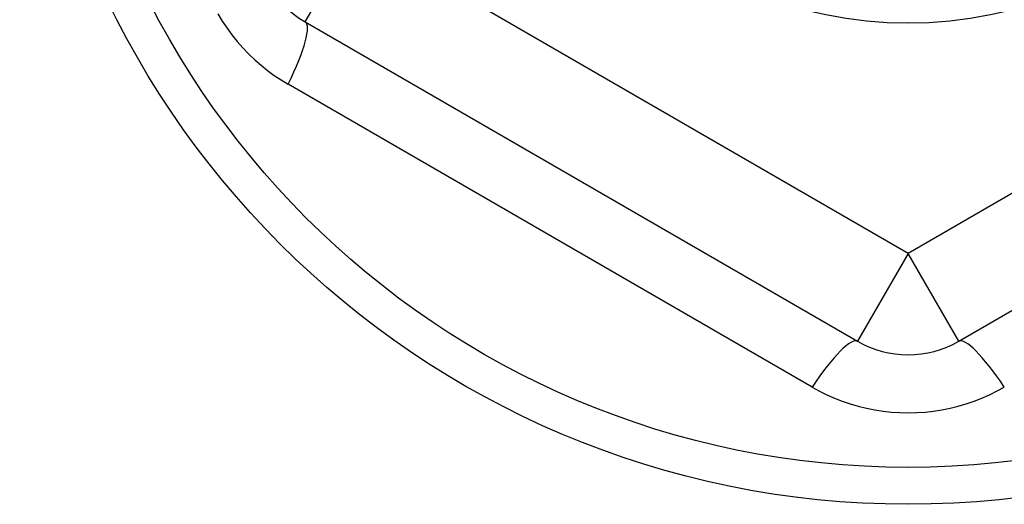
# Model space of a CAD drawing. Header units: inches. Extents: x 24 to 60, y 11.7 to 31.9.
# Tile 29 of 58: x 35.557 to 35.939, y 28.955 to 29.143. Entities that reach past the tile are written whole.
import ezdxf

# ---------------------------------------------------------------- set-up
doc = ezdxf.new("R2010")
doc.units = ezdxf.units.IN
doc.header["$MEASUREMENT"] = 0
doc.layers.add('Visible Edges(ANSI)', color=7, linetype='Continuous', lineweight=25)
doc.layers.add('Visible Tangent Edges(ANSI)', color=7, linetype='Continuous', lineweight=25)

msp = doc.modelspace()

# ---------------------------------------------------------------- linework, layer by layer
at = {"layer": 'Visible Edges(ANSI)'}
for p, q in [((35.66766, 29.14258), (35.88223, 29.0187)), ((35.9216, 29.0187), (36.13617, 29.14258))]:
    msp.add_line(p, q, dxfattribs=at)
for radius in [0.34516, 0.15846]:
    msp.add_circle((35.90191, 29.30056), radius, dxfattribs=at)
for centre, start, end in [((35.68735, 29.17668), 180, 240), ((35.90191, 29.05279), 240, 300)]:
    msp.add_arc(centre, 0.03937, start, end, dxfattribs=at)
at = {"layer": 'Visible Tangent Edges(ANSI)'}
for p, q in [((35.66766, 29.14258), (35.68735, 29.17668)), ((35.90191, 29.05279), (35.68735, 29.17668)), ((36.11648, 29.17668), (35.90191, 29.05279)), ((35.86458, 29.00091), (35.66108, 29.1184)), ((35.90191, 29.05279), (35.88223, 29.0187)), ((35.9216, 29.0187), (35.90191, 29.05279))]:
    msp.add_line(p, q, dxfattribs=at)
at = {"layer": 'Visible Tangent Edges(ANSI)', "flags": 128}
for points in [[(35.63377, 29.14571), (35.63547, 29.1429), (35.63729, 29.14018), (35.63923, 29.13755), (35.64127, 29.135), (35.64343, 29.13255), (35.64569, 29.1302), (35.64805, 29.12795), (35.6505, 29.12581), (35.65304, 29.12377), (35.65565, 29.12186), (35.65834, 29.12007), (35.66108, 29.1184)], [(35.86458, 29.00091), (35.8674, 28.99936), (35.8703, 28.99793), (35.87327, 28.99662), (35.87631, 28.99543), (35.8794, 28.99438), (35.88254, 28.99346), (35.88572, 28.99268), (35.88892, 28.99205), (35.89215, 28.99155), (35.8954, 28.99119), (35.89867, 28.99098), (35.90195, 28.99091), (35.90522, 28.99098), (35.90849, 28.9912), (35.91174, 28.99156), (35.91497, 28.99206), (35.91817, 28.9927), (35.92133, 28.99348), (35.92446, 28.9944), (35.92754, 28.99545), (35.93057, 28.99663), (35.93354, 28.99794), (35.93643, 28.99937), (35.93925, 29.00091)]]:
    msp.add_lwpolyline(points, dxfattribs=at)
at = {"layer": 'Visible Tangent Edges(ANSI)'}
msp.add_circle((35.90191, 29.30056), 0.33084, dxfattribs=at)
for centre, major_axis, start_param, end_param in [((35.64798, 29.10848), (0.01969, 0.0341), 5.107073, 6.283185), ((35.86254, 28.9846), (0.01969, 0.0341), 0, 1.176113), ((35.94128, 28.9846), (-0.01969, 0.0341), 5.107073, 6.283185)]:
    msp.add_ellipse(centre, major_axis=major_axis, ratio=0.175929, start_param=start_param, end_param=end_param, dxfattribs=at)

doc.saveas('drawing.dxf')
